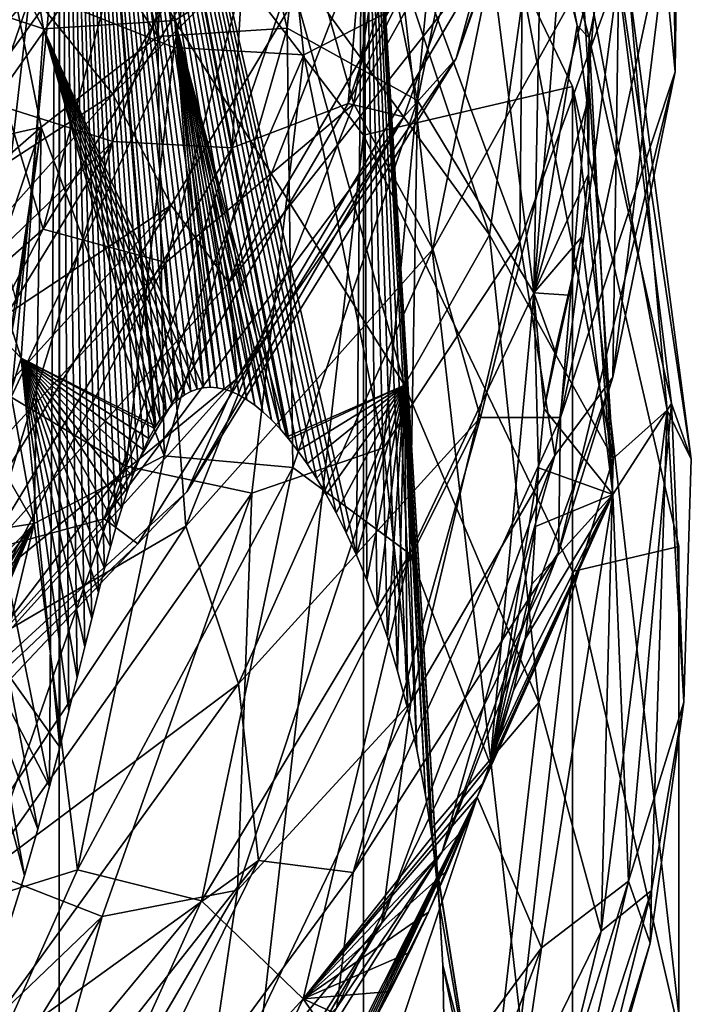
# Model space of a CAD drawing. Header units: metres. Extents: x -109 to 109, y -432 to 89.
# Tile 96 of 256: x 14.92 to 18.99, y -363.64 to -357.68. Entities that reach past the tile are written whole.
import ezdxf

# ---------------------------------------------------------------- set-up
doc = ezdxf.new("R2010")
doc.units = ezdxf.units.M
doc.layers.add('solid_506360_24502164_01', color=7, linetype='CONTINUOUS')

msp = doc.modelspace()

# ---------------------------------------------------------------- linework, layer by layer
at = {"layer": 'solid_506360_24502164_01'}
for points in [[(12.800792, -350.928375, 875.37085), (14.858566, -363.168732, 884.263977), (14.95262, -362.862976, 884.04187)], [(12.800792, -350.928375, 875.37085), (14.95262, -362.862976, 884.04187), (15.033817, -362.582062, 883.837769)], [(12.800792, -350.928375, 875.37085), (15.033817, -362.582062, 883.837769), (15.10466, -362.323578, 883.649963)], [(15.162851, -353.024567, 876.89386), (12.800792, -350.928375, 875.37085), (15.10466, -362.323578, 883.649963)], [(15.162851, -353.024567, 876.89386), (15.10466, -362.323578, 883.649963), (15.167159, -362.08551, 883.47699)], [(15.162851, -353.024567, 876.89386), (15.167159, -362.08551, 883.47699), (15.222939, -361.865997, 883.317505)], [(15.162851, -353.024567, 876.89386), (15.222939, -361.865997, 883.317505), (15.273295, -361.663635, 883.170471)], [(15.162851, -353.024567, 876.89386), (15.273295, -361.663635, 883.170471), (15.319263, -361.477203, 883.035034)], [(15.162851, -353.024567, 876.89386), (15.319263, -361.477203, 883.035034), (15.361703, -361.305664, 882.9104)], [(15.162851, -353.024567, 876.89386), (15.361703, -361.305664, 882.9104), (15.401339, -361.14798, 882.795837)], [(15.162851, -353.024567, 876.89386), (15.401339, -361.14798, 882.795837), (15.438778, -361.003174, 882.690613)], [(15.162851, -353.024567, 876.89386), (15.438778, -361.003174, 882.690613), (15.474534, -360.870361, 882.594116)], [(15.162851, -353.024567, 876.89386), (15.474534, -360.870361, 882.594116), (15.509038, -360.748749, 882.505798)], [(15.162851, -353.024567, 876.89386), (15.509038, -360.748749, 882.505798), (15.54266, -360.637543, 882.424988)], [(15.162851, -353.024567, 876.89386), (15.54266, -360.637543, 882.424988), (15.575717, -360.536041, 882.351257)], [(15.162851, -353.024567, 876.89386), (15.575717, -360.536041, 882.351257), (15.60849, -360.443573, 882.284058)], [(15.162851, -353.024567, 876.89386), (15.60849, -360.443573, 882.284058), (15.64122, -360.35965, 882.223083)], [(15.162851, -353.024567, 876.89386), (15.64122, -360.35965, 882.223083), (15.674117, -360.283752, 882.167908)], [(15.162851, -353.024567, 876.89386), (15.674117, -360.283752, 882.167908), (15.707414, -360.215363, 882.118225)], [(15.162851, -353.024567, 876.89386), (15.707414, -360.215363, 882.118225), (15.741247, -360.154236, 882.073853)], [(15.162851, -353.024567, 876.89386), (15.741247, -360.154236, 882.073853), (15.749488, -360.140564, 882.063904)], [(15.162851, -353.024567, 876.89386), (15.749488, -360.140564, 882.063904), (15.775856, -360.099976, 882.034424)], [(15.162851, -353.024567, 876.89386), (15.775856, -360.099976, 882.034424), (15.811542, -360.052216, 881.999695)], [(15.162851, -353.024567, 876.89386), (15.811542, -360.052216, 881.999695), (15.848039, -360.011383, 881.970032)], [(15.162851, -353.024567, 876.89386), (15.848039, -360.011383, 881.970032), (15.885119, -359.977539, 881.945435)], [(15.162851, -353.024567, 876.89386), (15.885119, -359.977539, 881.945435), (15.922869, -359.950348, 881.92572)], [(15.162851, -353.024567, 876.89386), (15.922869, -359.950348, 881.92572), (15.961077, -359.929718, 881.910706)], [(15.162851, -353.024567, 876.89386), (15.961077, -359.929718, 881.910706), (15.999722, -359.915283, 881.900269)], [(15.162851, -353.024567, 876.89386), (15.999722, -359.915283, 881.900269), (16.039204, -359.906769, 881.894043)], [(15.162851, -353.024567, 876.89386), (16.039204, -359.906769, 881.894043), (16.079609, -359.903992, 881.892029)], [(15.162851, -353.024567, 876.89386), (16.079609, -359.903992, 881.892029), (16.120844, -359.906952, 881.894165)], [(15.162851, -353.024567, 876.89386), (16.120844, -359.906952, 881.894165), (16.163425, -359.91568, 881.900513)], [(15.162851, -353.024567, 876.89386), (16.163425, -359.91568, 881.900513), (16.207804, -359.930511, 881.911316)], [(15.162851, -353.024567, 876.89386), (16.207804, -359.930511, 881.911316), (16.25392, -359.951721, 881.926697)], [(15.162851, -353.024567, 876.89386), (16.25392, -359.951721, 881.926697), (16.301252, -359.979309, 881.946777)], [(15.162851, -353.024567, 876.89386), (16.301252, -359.979309, 881.946777), (16.34927, -360.013031, 881.971252)], [(15.162851, -353.024567, 876.89386), (16.34927, -360.013031, 881.971252), (16.398872, -360.053619, 882.000732)], [(15.162851, -353.024567, 876.89386), (16.398872, -360.053619, 882.000732), (16.449924, -360.101349, 882.0354)], [(15.162851, -353.024567, 876.89386), (16.449924, -360.101349, 882.0354), (16.502071, -360.156158, 882.075256)], [(15.162851, -353.024567, 876.89386), (16.502071, -360.156158, 882.075256), (16.544022, -360.204651, 882.110474)], [(15.162851, -353.024567, 876.89386), (16.544022, -360.204651, 882.110474), (16.55533, -360.218384, 882.120483)], [(15.162851, -353.024567, 876.89386), (16.55533, -360.218384, 882.120483), (16.60989, -360.288666, 882.171509)], [(15.162851, -353.024567, 876.89386), (16.60989, -360.288666, 882.171509), (16.665804, -360.367615, 882.228882)], [(15.162851, -353.024567, 876.89386), (16.665804, -360.367615, 882.228882), (16.723103, -360.455963, 882.29303)], [(15.162851, -353.024567, 876.89386), (16.723103, -360.455963, 882.29303), (16.781765, -360.554535, 882.364685)], [(15.162851, -353.024567, 876.89386), (16.781765, -360.554535, 882.364685), (16.841696, -360.664246, 882.444397)], [(15.162851, -353.024567, 876.89386), (16.841696, -360.664246, 882.444397), (16.902767, -360.786102, 882.532898)], [(15.162851, -353.024567, 876.89386), (16.902767, -360.786102, 882.532898), (16.964775, -360.921265, 882.631104)], [(17.008738, -355.436401, 878.646118), (15.162851, -353.024567, 876.89386), (16.964775, -360.921265, 882.631104)], [(12.800792, -353.867279, 871.325745), (15.162851, -355.963501, 872.848755), (12.800792, -376.587097, 887.832703)], [(18.303843, -357.712311, 885.110657), (17.657368, -355.081421, 883.33551), (18.208467, -357.213654, 884.80481)], [(18.376089, -357.786469, 885.049744), (17.657368, -355.081421, 883.33551), (18.303843, -357.712311, 885.110657)], [(18.376089, -357.786469, 885.049744), (18.512274, -357.112732, 883.846619), (17.657368, -355.081421, 883.33551)], [(18.820316, -357.193939, 892.480469), (18.896294, -357.991364, 892.176453), (18.933184, -355.038055, 890.176392)], [(18.884417, -356.863556, 890.582764), (18.933184, -355.038055, 890.176392), (18.896294, -357.991364, 892.176453)], [(15.163634, -355.288483, 884.783508), (15.761801, -357.777924, 886.345581), (15.921256, -355.12088, 884.659607)], [(15.761801, -357.777924, 886.345581), (16.545053, -357.728241, 886.30835), (15.921256, -355.12088, 884.659607)], [(15.921256, -355.12088, 884.659607), (16.545053, -357.728241, 886.30835), (16.780153, -355.463104, 884.638733)], [(17.569035, -357.912018, 900.233887), (18.562571, -355.096313, 898.21521), (17.798033, -357.233032, 900.625305)], [(18.235264, -355.486755, 897.686035), (18.562571, -355.096313, 898.21521), (17.569035, -357.912018, 900.233887)], [(15.860656, -357.845245, 889.124695), (15.575665, -355.311584, 887.493652), (16.356504, -355.234528, 887.432434)], [(15.860656, -357.845245, 889.124695), (16.356504, -355.234528, 887.432434), (16.64599, -357.889038, 889.154114)], [(16.64599, -357.889038, 889.154114), (16.356504, -355.234528, 887.432434), (17.396013, -357.504578, 889.133484)], [(14.659157, -355.295898, 879.063049), (15.068386, -357.732361, 880.573975), (13.885995, -355.461548, 879.183899)], [(15.163634, -355.288483, 884.783508), (14.575317, -355.962341, 885.000183), (15.761801, -357.777924, 886.345581)], [(14.659157, -355.295898, 879.063049), (15.864938, -357.680878, 880.536316), (15.068386, -357.732361, 880.573975)], [(16.522449, -357.262115, 880.492065), (15.864938, -357.680878, 880.536316), (14.659157, -355.295898, 879.063049)], [(15.10713, -357.544647, 889.159058), (15.575665, -355.311584, 887.493652), (15.860656, -357.845245, 889.124695)], [(15.162851, -355.963501, 872.848755), (17.008738, -355.436401, 878.646118), (17.008738, -358.375336, 874.601074)], [(17.008738, -355.436401, 878.646118), (16.964775, -360.921265, 882.631104), (17.027449, -361.071075, 882.73999)], [(17.008738, -355.436401, 878.646118), (17.027449, -361.071075, 882.73999), (17.090389, -361.23703, 882.860535)], [(17.008738, -355.436401, 878.646118), (17.090389, -361.23703, 882.860535), (17.153078, -361.420807, 882.99408)], [(17.008738, -355.436401, 878.646118), (17.153078, -361.420807, 882.99408), (17.214821, -361.624359, 883.141968)], [(17.008738, -355.436401, 878.646118), (17.214821, -361.624359, 883.141968), (17.274702, -361.849823, 883.305786)], [(17.008738, -355.436401, 878.646118), (17.274702, -361.849823, 883.305786), (17.331532, -362.099762, 883.487366)], [(17.008738, -355.436401, 878.646118), (17.331532, -362.099762, 883.487366), (17.38377, -362.376953, 883.688721)], [(17.008738, -355.436401, 878.646118), (17.38377, -362.376953, 883.688721), (17.415693, -362.583527, 883.838806)], [(17.008738, -355.436401, 878.646118), (17.415693, -362.583527, 883.838806), (17.429415, -362.684692, 883.912354)], [(17.008738, -355.436401, 878.646118), (17.429415, -362.684692, 883.912354), (17.465868, -363.026794, 884.160889)], [(17.008738, -355.436401, 878.646118), (17.465868, -363.026794, 884.160889), (17.489737, -363.407562, 884.4375)], [(18.275421, -366.494873, 886.680603), (17.008738, -355.436401, 878.646118), (17.489737, -363.407562, 884.4375)], [(18.275421, -366.494873, 886.680603), (18.275421, -358.081665, 880.568054), (17.008738, -355.436401, 878.646118)], [(17.008738, -358.375336, 874.601074), (17.008738, -355.436401, 878.646118), (18.275421, -358.081665, 880.568054)], [(15.492119, -355.464081, 909.370667), (13.145264, -358.042847, 910.318481), (15.451599, -355.835175, 908.73822)], [(15.492119, -355.464081, 909.370667), (13.156879, -357.67157, 910.962646), (13.145264, -358.042847, 910.318481)], [(13.885995, -355.461548, 879.183899), (15.068386, -357.732361, 880.573975), (14.202034, -357.445709, 880.625244)], [(14.715758, -357.791321, 894.735107), (15.090296, -355.46228, 893.179382), (14.41996, -355.976318, 893.058411)], [(15.72496, -356.516022, 894.127747), (15.090296, -355.46228, 893.179382), (14.715758, -357.791321, 894.735107)], [(16.545053, -357.728241, 886.30835), (17.335463, -358.166504, 886.356262), (16.780153, -355.463104, 884.638733)], [(16.780153, -355.463104, 884.638733), (17.335463, -358.166504, 886.356262), (17.67684, -356.488281, 884.837219)], [(16.915035, -358.184204, 898.907898), (18.235264, -355.486755, 897.686035), (17.25248, -358.264282, 899.658936)], [(16.915035, -358.184204, 898.907898), (17.794832, -355.496948, 897.014893), (18.235264, -355.486755, 897.686035)], [(17.112545, -355.838776, 896.772095), (17.794832, -355.496948, 897.014893), (16.915035, -358.184204, 898.907898)], [(17.25248, -358.264282, 899.658936), (18.235264, -355.486755, 897.686035), (17.569035, -357.912018, 900.233887)], [(14.077829, -357.810974, 898.073425), (14.860301, -355.521942, 896.51239), (15.592661, -355.782837, 896.469604)], [(16.502508, -356.603821, 894.19696), (16.948763, -358.185669, 895.049133), (17.378212, -355.523743, 893.231873)], [(17.378212, -355.523743, 893.231873), (16.948763, -358.185669, 895.049133), (17.994839, -356.306396, 893.307617)], [(14.998354, -357.51709, 903.646301), (15.488688, -358.127258, 903.626465), (16.944319, -355.646179, 901.834229)], [(16.944319, -355.646179, 901.834229), (15.488688, -358.127258, 903.626465), (17.372564, -356.244659, 901.599548)], [(14.077829, -357.810974, 898.073425), (15.592661, -355.782837, 896.469604), (14.761568, -358.183502, 898.116211)], [(14.761568, -358.183502, 898.116211), (15.592661, -355.782837, 896.469604), (16.363165, -355.901581, 896.565674)], [(15.451599, -355.835175, 908.73822), (13.145264, -358.042847, 910.318481), (15.183397, -356.142395, 908.104492)], [(16.212198, -358.453613, 898.595337), (17.112545, -355.838776, 896.772095), (16.915035, -358.184204, 898.907898)], [(16.363165, -355.901581, 896.565674), (17.112545, -355.838776, 896.772095), (16.212198, -358.453613, 898.595337)], [(14.761568, -358.183502, 898.116211), (16.363165, -355.901581, 896.565674), (15.488727, -358.414978, 898.302673)], [(15.488727, -358.414978, 898.302673), (16.363165, -355.901581, 896.565674), (16.212198, -358.453613, 898.595337)], [(15.162851, -355.963501, 872.848755), (15.162851, -374.490906, 886.309692), (12.800792, -376.587097, 887.832703)], [(14.393774, -358.474945, 886.120056), (15.054718, -358.327209, 886.469116), (14.575317, -355.962341, 885.000183)], [(15.761801, -357.777924, 886.345581), (14.575317, -355.962341, 885.000183), (15.054718, -358.327209, 886.469116)], [(15.162851, -355.963501, 872.848755), (17.008738, -358.375336, 874.601074), (15.162851, -374.490906, 886.309692)], [(15.183397, -356.142395, 908.104492), (12.917093, -358.319702, 909.646912), (14.768624, -356.297302, 907.485291)], [(13.145264, -358.042847, 910.318481), (12.917093, -358.319702, 909.646912), (15.183397, -356.142395, 908.104492)], [(15.10713, -357.544647, 889.159058), (14.403572, -358.514099, 890.226685), (14.376815, -356.219116, 888.764832)], [(17.396013, -357.504578, 889.133484), (17.982294, -356.179291, 888.71521), (17.955982, -359.019745, 890.587463)], [(17.955982, -359.019745, 890.587463), (17.982294, -356.179291, 888.71521), (18.55501, -357.380798, 890.15448)], [(15.488688, -358.127258, 903.626465), (15.842671, -358.800323, 903.441223), (17.372564, -356.244659, 901.599548)], [(17.372564, -356.244659, 901.599548), (15.842671, -358.800323, 903.441223), (16.192917, -359.27063, 902.966248)], [(17.372564, -356.244659, 901.599548), (16.192917, -359.27063, 902.966248), (17.722227, -356.669006, 901.098206)], [(16.85898, -356.236572, 880.286011), (17.77227, -358.979767, 882.014343), (16.522449, -357.262115, 880.492065)], [(17.977234, -357.508301, 881.709045), (17.77227, -358.979767, 882.014343), (16.85898, -356.236572, 880.286011)], [(16.948763, -358.185669, 895.049133), (17.427732, -359.06662, 895.190918), (17.994839, -356.306396, 893.307617)], [(17.994839, -356.306396, 893.307617), (17.427732, -359.06662, 895.190918), (18.435413, -357.253204, 893.302429)], [(15.72496, -356.516022, 894.127747), (14.715758, -357.791321, 894.735107), (15.066677, -358.946472, 895.759644)], [(15.72496, -356.516022, 894.127747), (15.066677, -358.946472, 895.759644), (16.502508, -356.603821, 894.19696)], [(17.335463, -358.166504, 886.356262), (18.040926, -359.331421, 886.644958), (17.67684, -356.488281, 884.837219)], [(17.67684, -356.488281, 884.837219), (18.040926, -359.331421, 886.644958), (18.089903, -356.695892, 884.485413)], [(15.066677, -358.946472, 895.759644), (15.809278, -359.147888, 895.91803), (16.502508, -356.603821, 894.19696)], [(16.502508, -356.603821, 894.19696), (15.809278, -359.147888, 895.91803), (16.948763, -358.185669, 895.049133)], [(17.722227, -356.669006, 901.098206), (16.192917, -359.27063, 902.966248), (17.798033, -357.233032, 900.625305)], [(18.040926, -359.331421, 886.644958), (18.208467, -357.213654, 884.80481), (18.089903, -356.695892, 884.485413)], [(18.519627, -359.842651, 892.577942), (18.884417, -356.863556, 890.582764), (18.896294, -357.991364, 892.176453)], [(18.55501, -357.380798, 890.15448), (18.884417, -356.863556, 890.582764), (18.519627, -359.842651, 892.577942)], [(18.376089, -357.786469, 885.049744), (18.875244, -360.001556, 885.68634), (18.512274, -357.112732, 883.846619)], [(18.512274, -357.112732, 883.846619), (18.994686, -360.339142, 885.065308), (18.612511, -357.431946, 883.212463)], [(18.512274, -357.112732, 883.846619), (18.875244, -360.001556, 885.68634), (18.994686, -360.339142, 885.065308)], [(18.316561, -357.164886, 882.23877), (18.521427, -360.336761, 883.504456), (17.977234, -357.508301, 881.709045)], [(18.316561, -357.164886, 882.23877), (18.848984, -360.04303, 884.07019), (18.521427, -360.336761, 883.504456)], [(18.612511, -357.431946, 883.212463), (18.848984, -360.04303, 884.07019), (18.316561, -357.164886, 882.23877)], [(16.192917, -359.27063, 902.966248), (16.242453, -359.850433, 902.491638), (17.798033, -357.233032, 900.625305)], [(17.569035, -357.912018, 900.233887), (17.798033, -357.233032, 900.625305), (16.242453, -359.850433, 902.491638)], [(18.040926, -359.331421, 886.644958), (18.303843, -357.712311, 885.110657), (18.208467, -357.213654, 884.80481)], [(18.820316, -357.193939, 892.480469), (18.20212, -360.08728, 894.44104), (18.896294, -357.991364, 892.176453)], [(18.435413, -357.253204, 893.302429), (18.20212, -360.08728, 894.44104), (18.820316, -357.193939, 892.480469)], [(16.522449, -357.262115, 880.492065), (17.257511, -359.891327, 882.142456), (15.864938, -357.680878, 880.536316)], [(17.77227, -358.979767, 882.014343), (17.257511, -359.891327, 882.142456), (16.522449, -357.262115, 880.492065)], [(17.427732, -359.06662, 895.190918), (17.717241, -360.088226, 895.229126), (18.435413, -357.253204, 893.302429)], [(18.435413, -357.253204, 893.302429), (17.717241, -360.088226, 895.229126), (18.20212, -360.08728, 894.44104)], [(14.178011, -357.330994, 903.719299), (13.102327, -359.676544, 905.169312), (14.998354, -357.51709, 903.646301)], [(17.955982, -359.019745, 890.587463), (18.55501, -357.380798, 890.15448), (18.166668, -360.317749, 892.102539)], [(18.166668, -360.317749, 892.102539), (18.55501, -357.380798, 890.15448), (18.519627, -359.842651, 892.577942)], [(14.202034, -357.445709, 880.625244), (14.933815, -359.728699, 882.024292), (14.10215, -358.856079, 881.923889)], [(15.068386, -357.732361, 880.573975), (14.933815, -359.728699, 882.024292), (14.202034, -357.445709, 880.625244)], [(18.612511, -357.431946, 883.212463), (18.994686, -360.339142, 885.065308), (18.848984, -360.04303, 884.07019)], [(14.998354, -357.51709, 903.646301), (13.102327, -359.676544, 905.169312), (15.488688, -358.127258, 903.626465)], [(16.64599, -357.889038, 889.154114), (17.396013, -357.504578, 889.133484), (17.128859, -360.27063, 890.935608)], [(17.128859, -360.27063, 890.935608), (17.396013, -357.504578, 889.133484), (17.955982, -359.019745, 890.587463)], [(17.977234, -357.508301, 881.709045), (18.521427, -360.336761, 883.504456), (17.77227, -358.979767, 882.014343)], [(14.87236, -359.964172, 890.700989), (14.403572, -358.514099, 890.226685), (15.10713, -357.544647, 889.159058)], [(14.87236, -359.964172, 890.700989), (15.10713, -357.544647, 889.159058), (15.860656, -357.845245, 889.124695)], [(15.864938, -357.680878, 880.536316), (16.039204, -359.906769, 881.894043), (15.068386, -357.732361, 880.573975)], [(15.864938, -357.680878, 880.536316), (16.079609, -359.903992, 881.892029), (16.039204, -359.906769, 881.894043)], [(15.864938, -357.680878, 880.536316), (16.120844, -359.906952, 881.894165), (16.079609, -359.903992, 881.892029)], [(15.864938, -357.680878, 880.536316), (16.163425, -359.91568, 881.900513), (16.120844, -359.906952, 881.894165)], [(15.864938, -357.680878, 880.536316), (16.207804, -359.930511, 881.911316), (16.163425, -359.91568, 881.900513)], [(15.864938, -357.680878, 880.536316), (16.25392, -359.951721, 881.926697), (16.207804, -359.930511, 881.911316)], [(15.864938, -357.680878, 880.536316), (16.301252, -359.979309, 881.946777), (16.25392, -359.951721, 881.926697)], [(15.864938, -357.680878, 880.536316), (16.34927, -360.013031, 881.971252), (16.301252, -359.979309, 881.946777)], [(15.864938, -357.680878, 880.536316), (16.398872, -360.053619, 882.000732), (16.34927, -360.013031, 881.971252)], [(15.864938, -357.680878, 880.536316), (16.449924, -360.101349, 882.0354), (16.398872, -360.053619, 882.000732)], [(15.864938, -357.680878, 880.536316), (16.502071, -360.156158, 882.075256), (16.449924, -360.101349, 882.0354)], [(15.864938, -357.680878, 880.536316), (16.544022, -360.204651, 882.110474), (16.502071, -360.156158, 882.075256)], [(17.257511, -359.891327, 882.142456), (16.544022, -360.204651, 882.110474), (15.864938, -357.680878, 880.536316)], [(15.068386, -357.732361, 880.573975), (15.749488, -360.140564, 882.063904), (14.933815, -359.728699, 882.024292)], [(15.775856, -360.099976, 882.034424), (15.749488, -360.140564, 882.063904), (15.068386, -357.732361, 880.573975)], [(15.811542, -360.052216, 881.999695), (15.775856, -360.099976, 882.034424), (15.068386, -357.732361, 880.573975)], [(15.848039, -360.011383, 881.970032), (15.811542, -360.052216, 881.999695), (15.068386, -357.732361, 880.573975)], [(15.885119, -359.977539, 881.945435), (15.848039, -360.011383, 881.970032), (15.068386, -357.732361, 880.573975)], [(15.922869, -359.950348, 881.92572), (15.885119, -359.977539, 881.945435), (15.068386, -357.732361, 880.573975)], [(15.961077, -359.929718, 881.910706), (15.922869, -359.950348, 881.92572), (15.068386, -357.732361, 880.573975)], [(15.999722, -359.915283, 881.900269), (15.961077, -359.929718, 881.910706), (15.068386, -357.732361, 880.573975)], [(16.039204, -359.906769, 881.894043), (15.999722, -359.915283, 881.900269), (15.068386, -357.732361, 880.573975)], [(15.761801, -357.777924, 886.345581), (15.799212, -360.320404, 887.938538), (16.545053, -357.728241, 886.30835)], [(15.799212, -360.320404, 887.938538), (16.580173, -360.390656, 887.989136), (16.545053, -357.728241, 886.30835)], [(16.545053, -357.728241, 886.30835), (16.580173, -360.390656, 887.989136), (17.335463, -358.166504, 886.356262)], [(18.040926, -359.331421, 886.644958), (18.363132, -358.182373, 885.420288), (18.303843, -357.712311, 885.110657)], [(18.376089, -357.786469, 885.049744), (18.303843, -357.712311, 885.110657), (18.363132, -358.182373, 885.420288)], [(15.066677, -358.946472, 895.759644), (14.715758, -357.791321, 894.735107), (13.830866, -360.031342, 896.21344)], [(15.761801, -357.777924, 886.345581), (15.054718, -358.327209, 886.469116), (15.799212, -360.320404, 887.938538)], [(18.376089, -357.786469, 885.049744), (18.363132, -358.182373, 885.420288), (18.372122, -358.611725, 885.748962)], [(18.376089, -357.786469, 885.049744), (18.372122, -358.611725, 885.748962), (18.518959, -360.554169, 886.809143)], [(18.376089, -357.786469, 885.049744), (18.518959, -360.554169, 886.809143), (18.875244, -360.001556, 885.68634)], [(14.87236, -359.964172, 890.700989), (15.860656, -357.845245, 889.124695), (15.569674, -360.382385, 890.750061)], [(15.569674, -360.382385, 890.750061), (15.860656, -357.845245, 889.124695), (16.64599, -357.889038, 889.154114)], [(15.569674, -360.382385, 890.750061), (16.64599, -357.889038, 889.154114), (16.330534, -360.545685, 890.868774)], [(16.330534, -360.545685, 890.868774), (16.64599, -357.889038, 889.154114), (17.128859, -360.27063, 890.935608)], [(15.936579, -360.537048, 902.086853), (17.569035, -357.912018, 900.233887), (16.242453, -359.850433, 902.491638)], [(17.25248, -358.264282, 899.658936), (17.569035, -357.912018, 900.233887), (15.936579, -360.537048, 902.086853)], [(18.519627, -359.842651, 892.577942), (18.896294, -357.991364, 892.176453), (18.190842, -360.905548, 894.135681)], [(18.20212, -360.08728, 894.44104), (18.190842, -360.905548, 894.135681), (18.896294, -357.991364, 892.176453)], [(13.102327, -359.676544, 905.169312), (13.48929, -360.363678, 905.205139), (15.488688, -358.127258, 903.626465)], [(15.488688, -358.127258, 903.626465), (13.48929, -360.363678, 905.205139), (15.842671, -358.800323, 903.441223)], [(17.008738, -358.375336, 874.601074), (18.275421, -358.081665, 880.568054), (18.275421, -361.020599, 876.522949)], [(18.919655, -363.706726, 884.654907), (18.919655, -360.869812, 882.59375), (18.275421, -358.081665, 880.568054)], [(18.275421, -361.020599, 876.522949), (18.275421, -358.081665, 880.568054), (18.919655, -360.869812, 882.59375)], [(18.275421, -366.494873, 886.680603), (18.919655, -363.706726, 884.654907), (18.275421, -358.081665, 880.568054)], [(13.394394, -360.423431, 899.62561), (14.761568, -358.183502, 898.116211), (15.488727, -358.414978, 898.302673)], [(15.435764, -360.701721, 900.654663), (16.915035, -358.184204, 898.907898), (17.25248, -358.264282, 899.658936)], [(16.212198, -358.453613, 898.595337), (16.915035, -358.184204, 898.907898), (15.435764, -360.701721, 900.654663)], [(15.809278, -359.147888, 895.91803), (15.931603, -360.745392, 896.777466), (16.948763, -358.185669, 895.049133)], [(16.948763, -358.185669, 895.049133), (15.931603, -360.745392, 896.777466), (17.427732, -359.06662, 895.190918)], [(16.580173, -360.390656, 887.989136), (17.289536, -360.912994, 888.09668), (17.335463, -358.166504, 886.356262)], [(17.335463, -358.166504, 886.356262), (17.289536, -360.912994, 888.09668), (18.040926, -359.331421, 886.644958)], [(18.040926, -359.331421, 886.644958), (18.372122, -358.611725, 885.748962), (18.363132, -358.182373, 885.420288)], [(15.435764, -360.701721, 900.654663), (17.25248, -358.264282, 899.658936), (15.640851, -360.852661, 901.468628)], [(15.640851, -360.852661, 901.468628), (17.25248, -358.264282, 899.658936), (15.936579, -360.537048, 902.086853)], [(14.393774, -358.474945, 886.120056), (14.601118, -358.718933, 886.422058), (15.054718, -358.327209, 886.469116)], [(14.601118, -358.718933, 886.422058), (14.814053, -359.044067, 886.758728), (15.054718, -358.327209, 886.469116)], [(14.814053, -359.044067, 886.758728), (14.907124, -359.399231, 887.031738), (15.054718, -358.327209, 886.469116)], [(14.840871, -359.773834, 887.226501), (15.01194, -360.729004, 887.957703), (15.054718, -358.327209, 886.469116)], [(14.907124, -359.399231, 887.031738), (14.840871, -359.773834, 887.226501), (15.054718, -358.327209, 886.469116)], [(15.799212, -360.320404, 887.938538), (15.054718, -358.327209, 886.469116), (15.01194, -360.729004, 887.957703)], [(13.394394, -360.423431, 899.62561), (15.488727, -358.414978, 898.302673), (14.051315, -360.759247, 899.895325)], [(14.051315, -360.759247, 899.895325), (15.488727, -358.414978, 898.302673), (14.7256, -360.89447, 900.269653)], [(15.488727, -358.414978, 898.302673), (16.212198, -358.453613, 898.595337), (14.7256, -360.89447, 900.269653)], [(17.008738, -358.375336, 874.601074), (17.008738, -372.079071, 884.557373), (15.162851, -374.490906, 886.309692)], [(17.008738, -358.375336, 874.601074), (18.275421, -361.020599, 876.522949), (17.008738, -372.079071, 884.557373)], [(14.7256, -360.89447, 900.269653), (16.212198, -358.453613, 898.595337), (15.435764, -360.701721, 900.654663)], [(18.040926, -359.331421, 886.644958), (18.328928, -358.993896, 886.091553), (18.372122, -358.611725, 885.748962)], [(18.518959, -360.554169, 886.809143), (18.372122, -358.611725, 885.748962), (18.328928, -358.993896, 886.091553)], [(13.48929, -360.363678, 905.205139), (13.751181, -361.097656, 905.058838), (15.842671, -358.800323, 903.441223)], [(15.842671, -358.800323, 903.441223), (13.751181, -361.097656, 905.058838), (14.094121, -361.61377, 904.611389)], [(15.842671, -358.800323, 903.441223), (14.094121, -361.61377, 904.611389), (16.192917, -359.27063, 902.966248)], [(14.933815, -359.728699, 882.024292), (14.492165, -361.140381, 883.319092), (14.10215, -358.856079, 881.923889)], [(15.066677, -358.946472, 895.759644), (13.830866, -360.031342, 896.21344), (13.87195, -361.242157, 897.277771)], [(15.066677, -358.946472, 895.759644), (13.87195, -361.242157, 897.277771), (15.809278, -359.147888, 895.91803)], [(17.128859, -360.27063, 890.935608), (17.955982, -359.019745, 890.587463), (17.295427, -361.812958, 892.414978)], [(17.77227, -358.979767, 882.014343), (18.069954, -361.814331, 883.809082), (17.257511, -359.891327, 882.142456)], [(17.295427, -361.812958, 892.414978), (17.955982, -359.019745, 890.587463), (18.166668, -360.317749, 892.102539)], [(18.521427, -360.336761, 883.504456), (18.069954, -361.814331, 883.809082), (17.77227, -358.979767, 882.014343)], [(18.040926, -359.331421, 886.644958), (18.253098, -359.345825, 886.428467), (18.328928, -358.993896, 886.091553)], [(18.103758, -360.034607, 887.024231), (18.328928, -358.993896, 886.091553), (18.168861, -359.686554, 886.743408)], [(18.518959, -360.554169, 886.809143), (18.328928, -358.993896, 886.091553), (18.103758, -360.034607, 887.024231)], [(18.168861, -359.686554, 886.743408), (18.328928, -358.993896, 886.091553), (18.253098, -359.345825, 886.428467)], [(15.931603, -360.745392, 896.777466), (16.250225, -361.701782, 896.967468), (17.427732, -359.06662, 895.190918)], [(17.427732, -359.06662, 895.190918), (16.250225, -361.701782, 896.967468), (17.717241, -360.088226, 895.229126)], [(13.87195, -361.242157, 897.277771), (14.553033, -361.550171, 897.519409), (15.809278, -359.147888, 895.91803)], [(15.809278, -359.147888, 895.91803), (14.553033, -361.550171, 897.519409), (15.931603, -360.745392, 896.777466)], [(16.192917, -359.27063, 902.966248), (14.094121, -361.61377, 904.611389), (16.242453, -359.850433, 902.491638)], [(17.289536, -360.912994, 888.09668), (17.775063, -362.187439, 888.452576), (18.040926, -359.331421, 886.644958)], [(18.040926, -359.331421, 886.644958), (17.775063, -362.187439, 888.452576), (18.069117, -360.391937, 887.267822)], [(18.040926, -359.331421, 886.644958), (18.168861, -359.686554, 886.743408), (18.253098, -359.345825, 886.428467)], [(18.040926, -359.331421, 886.644958), (18.103758, -360.034607, 887.024231), (18.168861, -359.686554, 886.743408)], [(18.040926, -359.331421, 886.644958), (18.069117, -360.391937, 887.267822), (18.103758, -360.034607, 887.024231)], [(14.933815, -359.728699, 882.024292), (15.167159, -362.08551, 883.47699), (14.492165, -361.140381, 883.319092)], [(15.222939, -361.865997, 883.317505), (15.167159, -362.08551, 883.47699), (14.933815, -359.728699, 882.024292)], [(15.273295, -361.663635, 883.170471), (15.222939, -361.865997, 883.317505), (14.933815, -359.728699, 882.024292)], [(15.319263, -361.477203, 883.035034), (15.273295, -361.663635, 883.170471), (14.933815, -359.728699, 882.024292)], [(15.361703, -361.305664, 882.9104), (15.319263, -361.477203, 883.035034), (14.933815, -359.728699, 882.024292)], [(15.401339, -361.14798, 882.795837), (15.361703, -361.305664, 882.9104), (14.933815, -359.728699, 882.024292)], [(15.438778, -361.003174, 882.690613), (15.401339, -361.14798, 882.795837), (14.933815, -359.728699, 882.024292)], [(15.474534, -360.870361, 882.594116), (15.438778, -361.003174, 882.690613), (14.933815, -359.728699, 882.024292)], [(15.509038, -360.748749, 882.505798), (15.474534, -360.870361, 882.594116), (14.933815, -359.728699, 882.024292)], [(15.54266, -360.637543, 882.424988), (15.509038, -360.748749, 882.505798), (14.933815, -359.728699, 882.024292)], [(15.575717, -360.536041, 882.351257), (15.54266, -360.637543, 882.424988), (14.933815, -359.728699, 882.024292)], [(15.60849, -360.443573, 882.284058), (15.575717, -360.536041, 882.351257), (14.933815, -359.728699, 882.024292)], [(15.64122, -360.35965, 882.223083), (15.60849, -360.443573, 882.284058), (14.933815, -359.728699, 882.024292)], [(15.674117, -360.283752, 882.167908), (15.64122, -360.35965, 882.223083), (14.933815, -359.728699, 882.024292)], [(15.707414, -360.215363, 882.118225), (15.674117, -360.283752, 882.167908), (14.933815, -359.728699, 882.024292)], [(15.741247, -360.154236, 882.073853), (15.707414, -360.215363, 882.118225), (14.933815, -359.728699, 882.024292)], [(15.749488, -360.140564, 882.063904), (15.741247, -360.154236, 882.073853), (14.933815, -359.728699, 882.024292)], [(14.840871, -359.773834, 887.226501), (14.678036, -360.151184, 887.358643), (15.01194, -360.729004, 887.957703)], [(14.094121, -361.61377, 904.611389), (14.102961, -362.216522, 904.140869), (16.242453, -359.850433, 902.491638)], [(15.936579, -360.537048, 902.086853), (16.242453, -359.850433, 902.491638), (14.102961, -362.216522, 904.140869)], [(17.484314, -362.719635, 894.485596), (18.519627, -359.842651, 892.577942), (18.190842, -360.905548, 894.135681)], [(18.166668, -360.317749, 892.102539), (18.519627, -359.842651, 892.577942), (17.484314, -362.719635, 894.485596)], [(17.257511, -359.891327, 882.142456), (16.55533, -360.218384, 882.120483), (16.544022, -360.204651, 882.110474)], [(17.257511, -359.891327, 882.142456), (16.60989, -360.288666, 882.171509), (16.55533, -360.218384, 882.120483)], [(17.257511, -359.891327, 882.142456), (16.665804, -360.367615, 882.228882), (16.60989, -360.288666, 882.171509)], [(17.257511, -359.891327, 882.142456), (16.723103, -360.455963, 882.29303), (16.665804, -360.367615, 882.228882)], [(17.257511, -359.891327, 882.142456), (16.781765, -360.554535, 882.364685), (16.723103, -360.455963, 882.29303)], [(17.257511, -359.891327, 882.142456), (16.841696, -360.664246, 882.444397), (16.781765, -360.554535, 882.364685)], [(17.257511, -359.891327, 882.142456), (16.902767, -360.786102, 882.532898), (16.841696, -360.664246, 882.444397)], [(17.257511, -359.891327, 882.142456), (16.964775, -360.921265, 882.631104), (16.902767, -360.786102, 882.532898)], [(17.257511, -359.891327, 882.142456), (17.027449, -361.071075, 882.73999), (16.964775, -360.921265, 882.631104)], [(17.257511, -359.891327, 882.142456), (17.090389, -361.23703, 882.860535), (17.027449, -361.071075, 882.73999)], [(17.257511, -359.891327, 882.142456), (17.153078, -361.420807, 882.99408), (17.090389, -361.23703, 882.860535)], [(17.257511, -359.891327, 882.142456), (17.214821, -361.624359, 883.141968), (17.153078, -361.420807, 882.99408)], [(17.257511, -359.891327, 882.142456), (17.274702, -361.849823, 883.305786), (17.214821, -361.624359, 883.141968)], [(17.257511, -359.891327, 882.142456), (17.331532, -362.099762, 883.487366), (17.274702, -361.849823, 883.305786)], [(17.257511, -359.891327, 882.142456), (17.38377, -362.376953, 883.688721), (17.331532, -362.099762, 883.487366)], [(17.257511, -359.891327, 882.142456), (17.415693, -362.583527, 883.838806), (17.38377, -362.376953, 883.688721)], [(18.069954, -361.814331, 883.809082), (17.415693, -362.583527, 883.838806), (17.257511, -359.891327, 882.142456)], [(14.102209, -362.310608, 892.18042), (14.87236, -359.964172, 890.700989), (15.569674, -360.382385, 890.750061)], [(18.518959, -360.554169, 886.809143), (18.103758, -360.034607, 887.024231), (18.069117, -360.391937, 887.267822)], [(18.518959, -360.554169, 886.809143), (18.61459, -362.898376, 887.53186), (18.875244, -360.001556, 885.68634)], [(18.875244, -360.001556, 885.68634), (18.61459, -362.898376, 887.53186), (18.948832, -361.813477, 886.005859)], [(18.875244, -360.001556, 885.68634), (18.948832, -361.813477, 886.005859), (18.994686, -360.339142, 885.065308)], [(16.250225, -361.701782, 896.967468), (16.371187, -362.773071, 897.029968), (17.717241, -360.088226, 895.229126)], [(17.717241, -360.088226, 895.229126), (16.371187, -362.773071, 897.029968), (16.945082, -362.845215, 896.28772)], [(18.20212, -360.08728, 894.44104), (16.945082, -362.845215, 896.28772), (18.190842, -360.905548, 894.135681)], [(17.717241, -360.088226, 895.229126), (16.945082, -362.845215, 896.28772), (18.20212, -360.08728, 894.44104)], [(18.848984, -360.04303, 884.07019), (18.448067, -363.200348, 885.325317), (18.521427, -360.336761, 883.504456)], [(18.848984, -360.04303, 884.07019), (18.752945, -362.953796, 885.925354), (18.448067, -363.200348, 885.325317)], [(18.948832, -361.813477, 886.005859), (18.752945, -362.953796, 885.925354), (18.848984, -360.04303, 884.07019)], [(18.994686, -360.339142, 885.065308), (18.948832, -361.813477, 886.005859), (18.848984, -360.04303, 884.07019)], [(14.678036, -360.151184, 887.358643), (14.368382, -360.830841, 887.55896), (15.01194, -360.729004, 887.957703)], [(16.245258, -362.953033, 892.666077), (17.128859, -360.27063, 890.935608), (17.295427, -361.812958, 892.414978)], [(16.330534, -360.545685, 890.868774), (17.128859, -360.27063, 890.935608), (16.245258, -362.953033, 892.666077)], [(15.799212, -360.320404, 887.938538), (15.01194, -360.729004, 887.957703), (15.27481, -362.828552, 889.498413)], [(15.799212, -360.320404, 887.938538), (15.27481, -362.828552, 889.498413), (16.580173, -360.390656, 887.989136)], [(17.118927, -363.149353, 893.961304), (18.166668, -360.317749, 892.102539), (17.484314, -362.719635, 894.485596)], [(17.295427, -361.812958, 892.414978), (18.166668, -360.317749, 892.102539), (17.118927, -363.149353, 893.961304)], [(18.521427, -360.336761, 883.504456), (18.448067, -363.200348, 885.325317), (18.069954, -361.814331, 883.809082)], [(14.102209, -362.310608, 892.18042), (15.569674, -360.382385, 890.750061), (14.715818, -362.835571, 892.304565)], [(14.715818, -362.835571, 892.304565), (15.569674, -360.382385, 890.750061), (16.330534, -360.545685, 890.868774)], [(15.27481, -362.828552, 889.498413), (16.025539, -363.016388, 889.634644), (16.580173, -360.390656, 887.989136)], [(16.580173, -360.390656, 887.989136), (16.025539, -363.016388, 889.634644), (17.289536, -360.912994, 888.09668)], [(17.775063, -362.187439, 888.452576), (18.049719, -360.74884, 887.486572), (18.069117, -360.391937, 887.267822)], [(18.518959, -360.554169, 886.809143), (18.069117, -360.391937, 887.267822), (18.049719, -360.74884, 887.486572)], [(13.727066, -362.882446, 903.702637), (15.936579, -360.537048, 902.086853), (14.102961, -362.216522, 904.140869)], [(15.640851, -360.852661, 901.468628), (15.936579, -360.537048, 902.086853), (13.727066, -362.882446, 903.702637)], [(14.715818, -362.835571, 892.304565), (16.330534, -360.545685, 890.868774), (15.424145, -363.11264, 892.507813)], [(15.424145, -363.11264, 892.507813), (16.330534, -360.545685, 890.868774), (16.245258, -362.953033, 892.666077)], [(18.518959, -360.554169, 886.809143), (17.730053, -362.306854, 888.544495), (17.697676, -362.389526, 888.608276)], [(18.518959, -360.554169, 886.809143), (17.697676, -362.389526, 888.608276), (18.086512, -363.301117, 888.553467)], [(18.518959, -360.554169, 886.809143), (17.775063, -362.187439, 888.452576), (17.730053, -362.306854, 888.544495)], [(18.518959, -360.554169, 886.809143), (17.830021, -362.031311, 888.333496), (17.775063, -362.187439, 888.452576)], [(18.518959, -360.554169, 886.809143), (17.917921, -361.741089, 888.118408), (17.830021, -362.031311, 888.333496)], [(18.518959, -360.554169, 886.809143), (17.987827, -361.431335, 887.902222), (17.917921, -361.741089, 888.118408)], [(18.518959, -360.554169, 886.809143), (18.028357, -361.098206, 887.693848), (17.987827, -361.431335, 887.902222)], [(18.518959, -360.554169, 886.809143), (18.049719, -360.74884, 887.486572), (18.028357, -361.098206, 887.693848)], [(18.518959, -360.554169, 886.809143), (18.086512, -363.301117, 888.553467), (18.61459, -362.898376, 887.53186)], [(13.410807, -362.966156, 902.188843), (15.435764, -360.701721, 900.654663), (15.640851, -360.852661, 901.468628)], [(14.7256, -360.89447, 900.269653), (15.435764, -360.701721, 900.654663), (13.410807, -362.966156, 902.188843)], [(14.073354, -362.945862, 889.024231), (14.446575, -363.087341, 889.407104), (15.01194, -360.729004, 887.957703)], [(14.124864, -362.712769, 888.86084), (14.073354, -362.945862, 889.024231), (15.01194, -360.729004, 887.957703)], [(14.17346, -362.472351, 888.693176), (14.124864, -362.712769, 888.86084), (15.01194, -360.729004, 887.957703)], [(14.217309, -362.224152, 888.519592), (14.17346, -362.472351, 888.693176), (15.01194, -360.729004, 887.957703)], [(14.249803, -361.969727, 888.335388), (14.217309, -362.224152, 888.519592), (15.01194, -360.729004, 887.957703)], [(14.261415, -361.713379, 888.134705), (14.249803, -361.969727, 888.335388), (15.01194, -360.729004, 887.957703)], [(14.267719, -361.506165, 887.973145), (14.261415, -361.713379, 888.134705), (15.01194, -360.729004, 887.957703)], [(14.368382, -360.830841, 887.55896), (14.267719, -361.506165, 887.973145), (15.01194, -360.729004, 887.957703)], [(15.931603, -360.745392, 896.777466), (14.358057, -363.117096, 898.350342), (16.250225, -361.701782, 896.967468)], [(14.553033, -361.550171, 897.519409), (14.358057, -363.117096, 898.350342), (15.931603, -360.745392, 896.777466)], [(15.27481, -362.828552, 889.498413), (15.01194, -360.729004, 887.957703), (14.446575, -363.087341, 889.407104)], [(17.775063, -362.187439, 888.452576), (18.028357, -361.098206, 887.693848), (18.049719, -360.74884, 887.486572)], [(13.410807, -362.966156, 902.188843), (15.640851, -360.852661, 901.468628), (13.461658, -363.164032, 903.044922)], [(13.461658, -363.164032, 903.044922), (15.640851, -360.852661, 901.468628), (13.727066, -362.882446, 903.702637)], [(18.275421, -361.020599, 876.522949), (18.919655, -360.869812, 882.59375), (18.919655, -363.808746, 878.548645)], [(18.919655, -363.808746, 878.548645), (18.919655, -360.869812, 882.59375), (18.919655, -363.706726, 884.654907)], [(16.025539, -363.016388, 889.634644), (16.641874, -363.609955, 889.79248), (17.289536, -360.912994, 888.09668)], [(17.289536, -360.912994, 888.09668), (16.641874, -363.609955, 889.79248), (17.775063, -362.187439, 888.452576)], [(17.484314, -362.719635, 894.485596), (18.190842, -360.905548, 894.135681), (16.846426, -363.663727, 895.966675)], [(16.945082, -362.845215, 896.28772), (16.846426, -363.663727, 895.966675), (18.190842, -360.905548, 894.135681)], [(18.275421, -361.020599, 876.522949), (18.275421, -369.433807, 882.635498), (17.008738, -372.079071, 884.557373)], [(18.275421, -361.020599, 876.522949), (18.919655, -363.808746, 878.548645), (18.275421, -369.433807, 882.635498)], [(17.775063, -362.187439, 888.452576), (17.987827, -361.431335, 887.902222), (18.028357, -361.098206, 887.693848)], [(14.95262, -362.862976, 884.04187), (14.858566, -363.168732, 884.263977), (14.492165, -361.140381, 883.319092)], [(15.033817, -362.582062, 883.837769), (14.95262, -362.862976, 884.04187), (14.492165, -361.140381, 883.319092)], [(15.10466, -362.323578, 883.649963), (15.033817, -362.582062, 883.837769), (14.492165, -361.140381, 883.319092)], [(15.167159, -362.08551, 883.47699), (15.10466, -362.323578, 883.649963), (14.492165, -361.140381, 883.319092)], [(17.775063, -362.187439, 888.452576), (17.917921, -361.741089, 888.118408), (17.987827, -361.431335, 887.902222)], [(14.358057, -363.117096, 898.350342), (14.499955, -364.123016, 898.568787), (16.250225, -361.701782, 896.967468)], [(16.250225, -361.701782, 896.967468), (14.499955, -364.123016, 898.568787), (16.371187, -362.773071, 897.029968)], [(17.775063, -362.187439, 888.452576), (17.830021, -362.031311, 888.333496), (17.917921, -361.741089, 888.118408)], [(16.021757, -364.463593, 894.126465), (17.295427, -361.812958, 892.414978), (17.118927, -363.149353, 893.961304)], [(16.245258, -362.953033, 892.666077), (17.295427, -361.812958, 892.414978), (16.021757, -364.463593, 894.126465)], [(18.069954, -361.814331, 883.809082), (17.743143, -364.646912, 885.602356), (17.415693, -362.583527, 883.838806)], [(18.448067, -363.200348, 885.325317), (17.743143, -364.646912, 885.602356), (18.069954, -361.814331, 883.809082)], [(18.61459, -362.898376, 887.53186), (18.744879, -363.274048, 886.936768), (18.948832, -361.813477, 886.005859)], [(18.948832, -361.813477, 886.005859), (18.744879, -363.274048, 886.936768), (18.752945, -362.953796, 885.925354)], [(16.641874, -363.609955, 889.79248), (17.730053, -362.306854, 888.544495), (17.775063, -362.187439, 888.452576)], [(16.641874, -363.609955, 889.79248), (17.697676, -362.389526, 888.608276), (17.730053, -362.306854, 888.544495)], [(16.561398, -364.643097, 890.282043), (17.697676, -362.389526, 888.608276), (16.683735, -364.442261, 890.137329)], [(16.807318, -365.033844, 890.273254), (17.697676, -362.389526, 888.608276), (16.561398, -364.643097, 890.282043)], [(16.641874, -363.609955, 889.79248), (17.623438, -362.572693, 888.749084), (17.697676, -362.389526, 888.608276)], [(16.683735, -364.442261, 890.137329), (17.697676, -362.389526, 888.608276), (16.80512, -364.233765, 889.986877)], [(16.80512, -364.233765, 889.986877), (17.697676, -362.389526, 888.608276), (16.925932, -364.018005, 889.830261)], [(16.807318, -365.033844, 890.273254), (18.086512, -363.301117, 888.553467), (17.697676, -362.389526, 888.608276)], [(16.925932, -364.018005, 889.830261), (17.697676, -362.389526, 888.608276), (17.046515, -363.79541, 889.667053)], [(17.046515, -363.79541, 889.667053), (17.697676, -362.389526, 888.608276), (17.402813, -363.086182, 889.136169)], [(17.402813, -363.086182, 889.136169), (17.697676, -362.389526, 888.608276), (17.515142, -362.833405, 888.945923)], [(17.515142, -362.833405, 888.945923), (17.697676, -362.389526, 888.608276), (17.623438, -362.572693, 888.749084)], [(16.641874, -363.609955, 889.79248), (17.515142, -362.833405, 888.945923), (17.623438, -362.572693, 888.749084)], [(17.743143, -364.646912, 885.602356), (17.429415, -362.684692, 883.912354), (17.415693, -362.583527, 883.838806)], [(15.813376, -365.394623, 896.230408), (17.484314, -362.719635, 894.485596), (16.846426, -363.663727, 895.966675)], [(17.118927, -363.149353, 893.961304), (17.484314, -362.719635, 894.485596), (15.813376, -365.394623, 896.230408)], [(17.743143, -364.646912, 885.602356), (17.465868, -363.026794, 884.160889), (17.429415, -362.684692, 883.912354)], [(16.371187, -362.773071, 897.029968), (14.443076, -365.21701, 898.635437), (15.08981, -365.374451, 897.949402)], [(14.499955, -364.123016, 898.568787), (14.443076, -365.21701, 898.635437), (16.371187, -362.773071, 897.029968)], [(16.371187, -362.773071, 897.029968), (15.08981, -365.374451, 897.949402), (16.945082, -362.845215, 896.28772)], [(13.327615, -365.1203, 893.725647), (14.715818, -362.835571, 892.304565), (15.424145, -363.11264, 892.507813)], [(15.27481, -362.828552, 889.498413), (14.446575, -363.087341, 889.407104), (14.203942, -365.217896, 890.963806)], [(15.27481, -362.828552, 889.498413), (14.203942, -365.217896, 890.963806), (16.025539, -363.016388, 889.634644)], [(16.641874, -363.609955, 889.79248), (17.402813, -363.086182, 889.136169), (17.515142, -362.833405, 888.945923)], [(16.945082, -362.845215, 896.28772), (15.08981, -365.374451, 897.949402), (16.846426, -363.663727, 895.966675)], [(18.61459, -362.898376, 887.53186), (17.735811, -365.710144, 889.315613), (17.871649, -366.107178, 888.735901)], [(18.086512, -363.301117, 888.553467), (17.735811, -365.710144, 889.315613), (18.61459, -362.898376, 887.53186)], [(18.61459, -362.898376, 887.53186), (17.871649, -366.107178, 888.735901), (18.744879, -363.274048, 886.936768)], [(14.773977, -365.459106, 894.256165), (16.245258, -362.953033, 892.666077), (16.021757, -364.463593, 894.126465)], [(15.424145, -363.11264, 892.507813), (16.245258, -362.953033, 892.666077), (14.773977, -365.459106, 894.256165)], [(18.752945, -362.953796, 885.925354), (17.76136, -366.007477, 887.105225), (18.448067, -363.200348, 885.325317)], [(18.752945, -362.953796, 885.925354), (18.033169, -365.803925, 887.736389), (17.76136, -366.007477, 887.105225)], [(18.744879, -363.274048, 886.936768), (18.033169, -365.803925, 887.736389), (18.752945, -362.953796, 885.925354)], [(14.203942, -365.217896, 890.963806), (14.897513, -365.516785, 891.180542), (16.025539, -363.016388, 889.634644)], [(16.025539, -363.016388, 889.634644), (14.897513, -365.516785, 891.180542), (16.641874, -363.609955, 889.79248)], [(17.743143, -364.646912, 885.602356), (17.489737, -363.407562, 884.4375), (17.465868, -363.026794, 884.160889)], [(13.327615, -365.1203, 893.725647), (15.424145, -363.11264, 892.507813), (13.957274, -365.501251, 894.005615)], [(13.957274, -365.501251, 894.005615), (15.424145, -363.11264, 892.507813), (14.773977, -365.459106, 894.256165)], [(16.641874, -363.609955, 889.79248), (17.286263, -363.3302, 889.319946), (17.402813, -363.086182, 889.136169)], [(17.046515, -363.79541, 889.667053), (17.402813, -363.086182, 889.136169), (17.166996, -363.566315, 889.496948)], [(17.166996, -363.566315, 889.496948), (17.402813, -363.086182, 889.136169), (17.286263, -363.3302, 889.319946)], [(15.447646, -365.777191, 895.657227), (17.118927, -363.149353, 893.961304), (15.813376, -365.394623, 896.230408)], [(16.021757, -364.463593, 894.126465), (17.118927, -363.149353, 893.961304), (15.447646, -365.777191, 895.657227)], [(18.448067, -363.200348, 885.325317), (17.76136, -366.007477, 887.105225), (17.743143, -364.646912, 885.602356)], [(16.807318, -365.033844, 890.273254), (17.086496, -365.944458, 890.222534), (18.086512, -363.301117, 888.553467)], [(18.086512, -363.301117, 888.553467), (17.086496, -365.944458, 890.222534), (17.735811, -365.710144, 889.315613)], [(18.744879, -363.274048, 886.936768), (17.871649, -366.107178, 888.735901), (18.033169, -365.803925, 887.736389)], [(16.641874, -363.609955, 889.79248), (17.166996, -363.566315, 889.496948), (17.286263, -363.3302, 889.319946)], [(17.743143, -364.646912, 885.602356), (17.496572, -363.832062, 884.745911), (17.489737, -363.407562, 884.4375)], [(18.275421, -366.494873, 886.680603), (17.489737, -363.407562, 884.4375), (17.496572, -363.832062, 884.745911)], [(14.897513, -365.516785, 891.180542), (15.413098, -366.169281, 891.379761), (16.641874, -363.609955, 889.79248)], [(16.641874, -363.609955, 889.79248), (15.413098, -366.169281, 891.379761), (16.925932, -364.018005, 889.830261)], [(16.641874, -363.609955, 889.79248), (17.046515, -363.79541, 889.667053), (17.166996, -363.566315, 889.496948)], [(16.641874, -363.609955, 889.79248), (16.925932, -364.018005, 889.830261), (17.046515, -363.79541, 889.667053)]]:
    msp.add_3dface(points, dxfattribs=at)

doc.saveas('drawing.dxf')
